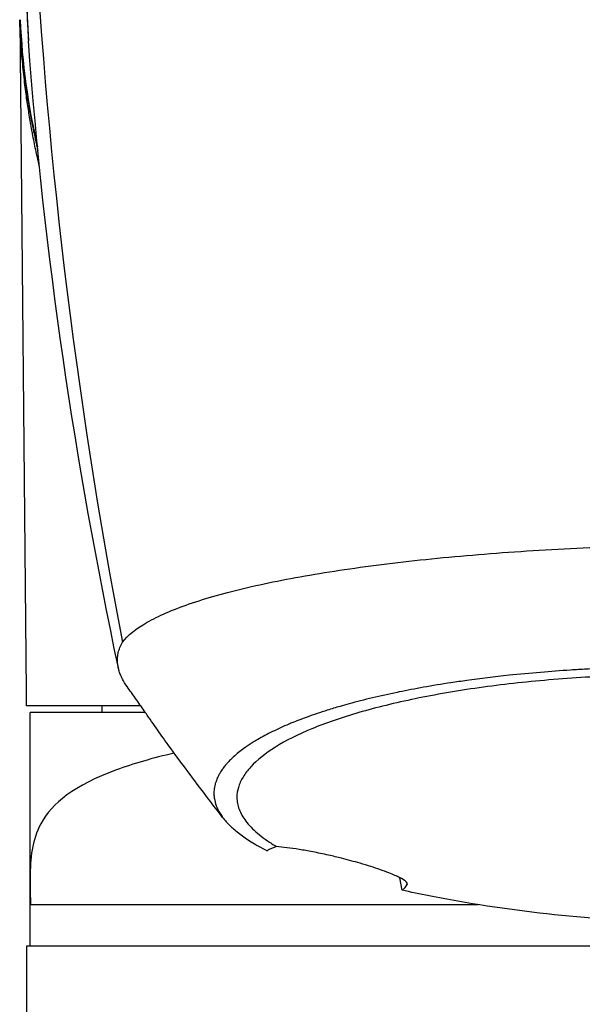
# Model space of a CAD drawing. Header units: millimetres. Extents: x 0 to 7374, y 0 to 4200.
# Tile 214 of 256: x 1987 to 2028, y 2845 to 2916. Entities that reach past the tile are written whole.
import ezdxf

# ---------------------------------------------------------------- set-up
doc = ezdxf.new("R2010")
doc.units = ezdxf.units.MM
doc.header["$LTSCALE"] = 0.2

# ---------------------------------------------------------------- blocks, each defined once
blk = doc.blocks.new('A$C98759802')
for p, q in [((-49.512, 2009), (-49.039, 1959.999)), ((-10.997, 1960.869), (-10.997, 1960.869)), ((-49.039, 1959.999), (-49.029, 1959)), ((-40.699, 1959), (-49.029, 1959)), ((-40.354, 1958.5), (-48.75, 1958.5)), ((-48.75, 1946.24), (-48.75, 1958.5)), ((-43.5, 1958.5), (-43.5, 1959)), ((-31.79, 1955.345), (-31.79, 1955.345)), ((-31.51, 1955.555), (-31.51, 1955.555)), ((-21.656, 1945.556), (-21.821, 1946.461)), ((-48.75, 1941.5), (-48.75, 1946.24)), ((-21.293, 1946.075), (-21.283, 1945.969)), ((-48.727, 1944.5), (-16.096, 1944.5)), ((-49, 1941.5), (49, 1941.5)), ((-49, 1708.521), (-49, 1941.5))]:
    blk.add_line(p, q)
for radius, start, end in [(49, 179.99989, 184.13001), (49.511, 182.31508, 193.16635), (49, 238.97333, 238.9735)]:
    blk.add_arc((0, 2011), radius, start, end)
for centre, major_axis, ratio, start_param, end_param in [((-21.504, 1987.38), (13.327, -97.042), 0.246148, 4.359756, 4.925795), ((0.319, 1952.663), (-35.745, -0.01), 0.258893, 0.433549, 0.474056), ((-27.204, 1947.644), (5.39, 0.461), 0.335777, 2.271165, 2.458432)]:
    blk.add_ellipse(centre, major_axis=major_axis, ratio=ratio, start_param=start_param, end_param=end_param)
for points, knots in [([(-48.524, 2017.817), (-48.736, 2016.306), (-48.877, 2014.787), (-48.948, 2013.264), (-48.983, 2012.505), (-49, 2011.744), (-49, 2010.983), (-49, 2010.223), (-48.982, 2009.462), (-48.946, 2008.702), (-48.927, 2008.292), (-48.902, 2007.881), (-48.873, 2007.471)], [0, 0, 0, 0, 0.644104, 0.644104, 0.644104, 0.965519, 0.965519, 0.965519, 1.286728, 1.286728, 1.286728, 1.460175, 1.460175, 1.460175, 1.460175]), ([(-49.512, 2009), (-49.511, 2008.976), (-49.51, 2008.948), (-49.508, 2008.895), (-49.506, 2008.87), (-49.505, 2008.838), (-49.505, 2008.833), (-49.503, 2008.783), (-49.5, 2008.733), (-49.496, 2008.64), (-49.494, 2008.6), (-49.488, 2008.489), (-49.484, 2008.414), (-49.478, 2008.298), (-49.476, 2008.262), (-49.472, 2008.194), (-49.47, 2008.162), (-49.466, 2008.097), (-49.464, 2008.064), (-49.46, 2007.996), (-49.458, 2007.961), (-49.455, 2007.911), (-49.454, 2007.892), (-49.451, 2007.854), (-49.45, 2007.836), (-49.449, 2007.821), (-49.449, 2007.818), (-49.449, 2007.814), (-49.448, 2007.811), (-49.448, 2007.806), (-49.448, 2007.804), (-49.447, 2007.784), (-49.445, 2007.759), (-49.441, 2007.698), (-49.438, 2007.661), (-49.433, 2007.586), (-49.431, 2007.549), (-49.426, 2007.49), (-49.425, 2007.471), (-49.421, 2007.417), (-49.418, 2007.379), (-49.414, 2007.32), (-49.413, 2007.303), (-49.408, 2007.237), (-49.404, 2007.186), (-49.396, 2007.083), (-49.391, 2007.031), (-49.381, 2006.907), (-49.375, 2006.833), (-49.365, 2006.717), (-49.361, 2006.676), (-49.34, 2006.438), (-49.322, 2006.252), (-49.287, 2005.902), (-49.27, 2005.739), (-49.236, 2005.434), (-49.22, 2005.293), (-49.203, 2005.147), (-49.201, 2005.132), (-49.184, 2004.989), (-49.169, 2004.874), (-49.149, 2004.714), (-49.142, 2004.662), (-49.127, 2004.543), (-49.118, 2004.48), (-49.107, 2004.397), (-49.104, 2004.371), (-49.099, 2004.334), (-49.098, 2004.332), (-49.097, 2004.32), (-49.096, 2004.312), (-49.092, 2004.288), (-49.092, 2004.284), (-49.042, 2003.925), (-48.991, 2003.582), (-48.886, 2002.917), (-48.831, 2002.595), (-48.74, 2002.086), (-48.704, 2001.893), (-48.611, 2001.407), (-48.553, 2001.121), (-48.478, 2000.765), (-48.461, 2000.683), (-48.406, 2000.429), (-48.369, 2000.26), (-48.32, 2000.046), (-48.31, 2000), (-48.289, 1999.909), (-48.279, 1999.864), (-48.257, 1999.772), (-48.246, 1999.724), (-48.23, 1999.655), (-48.226, 1999.639), (-48.21, 1999.569), (-48.197, 1999.516), (-48.184, 1999.463)], [0.00000078, 0.00000078, 0.00000078, 0.00000078, 0.00097656, 0.00097656, 0.00170898, 0.00170898, 0.00184631, 0.00184631, 0.00306943, 0.00306943, 0.00390625, 0.00390625, 0.00527206, 0.00527206, 0.00585937, 0.00585937, 0.00634766, 0.00634766, 0.00683594, 0.00683594, 0.00732422, 0.00732422, 0.00752037, 0.00752037, 0.00772635, 0.00772635, 0.0078125, 0.0078125, 0.00805664, 0.00805664, 0.00817108, 0.00817108, 0.00934464, 0.00934464, 0.01045803, 0.01045803, 0.01133467, 0.01133467, 0.01171875, 0.01171875, 0.01241127, 0.01241127, 0.01269531, 0.01269531, 0.0134551, 0.0134551, 0.01416016, 0.01416016, 0.01510977, 0.01510977, 0.015625, 0.015625, 0.01810957, 0.01810957, 0.02060987, 0.02060987, 0.02312578, 0.02312578, 0.0234375, 0.0234375, 0.02596782, 0.02596782, 0.02734375, 0.02734375, 0.02929687, 0.02929687, 0.03027344, 0.03027344, 0.03076172, 0.03076172, 0.03117095, 0.03117095, 0.03125, 0.03125, 0.03713529, 0.03713529, 0.04307967, 0.04307967, 0.046875, 0.046875, 0.05286931, 0.05286931, 0.0546875, 0.0546875, 0.05859375, 0.05859375, 0.05981632, 0.05981632, 0.06104382, 0.06104382, 0.06216713, 0.06216713, 0.0625, 0.0625, 0.06354038, 0.06354038, 0.06354038, 0.06354038]), ([(-48.063, 1998.262), (-48.065, 1998.274), (-48.068, 1998.285), (-48.07, 1998.296), (-48.124, 1998.522), (-48.176, 1998.749), (-48.226, 1998.976), (-48.266, 1999.156), (-48.305, 1999.336), (-48.343, 1999.516), (-48.425, 1999.905), (-48.503, 2000.294), (-48.576, 2000.685), (-48.584, 2000.726), (-48.592, 2000.766), (-48.599, 2000.807), (-48.667, 2001.173), (-48.732, 2001.538), (-48.792, 2001.905), (-48.852, 2002.267), (-48.908, 2002.629), (-48.961, 2002.992), (-48.991, 2003.195), (-49.019, 2003.399), (-49.047, 2003.603), (-49.075, 2003.812), (-49.102, 2004.022), (-49.128, 2004.232), (-49.159, 2004.487), (-49.188, 2004.742), (-49.216, 2004.998), (-49.244, 2005.252), (-49.27, 2005.506), (-49.294, 2005.761), (-49.319, 2006.014), (-49.341, 2006.268), (-49.362, 2006.521), (-49.365, 2006.551), (-49.367, 2006.581), (-49.369, 2006.611), (-49.377, 2006.704), (-49.384, 2006.797), (-49.391, 2006.889), (-49.398, 2006.98), (-49.405, 2007.071), (-49.412, 2007.162), (-49.418, 2007.251), (-49.424, 2007.34), (-49.43, 2007.43), (-49.432, 2007.465), (-49.435, 2007.501), (-49.437, 2007.537), (-49.441, 2007.592), (-49.444, 2007.646), (-49.447, 2007.701), (-49.448, 2007.707), (-49.448, 2007.714), (-49.448, 2007.72), (-49.45, 2007.747), (-49.452, 2007.774), (-49.453, 2007.8), (-49.455, 2007.825), (-49.456, 2007.85), (-49.458, 2007.875), (-49.461, 2007.938), (-49.465, 2008.001), (-49.468, 2008.064), (-49.472, 2008.136), (-49.476, 2008.207), (-49.48, 2008.279), (-49.482, 2008.332), (-49.485, 2008.385), (-49.488, 2008.438), (-49.49, 2008.48), (-49.492, 2008.523), (-49.494, 2008.566), (-49.496, 2008.615), (-49.498, 2008.664), (-49.5, 2008.713), (-49.502, 2008.762), (-49.504, 2008.812), (-49.506, 2008.861), (-49.508, 2008.903), (-49.51, 2008.945), (-49.511, 2008.987), (-49.512, 2008.991), (-49.512, 2008.996), (-49.512, 2009)], [0.92980681, 0.92980681, 0.92980681, 0.92980681, 0.93002709, 0.93002709, 0.93002709, 0.93454163, 0.93454163, 0.93454163, 0.93811403, 0.93811403, 0.93811403, 0.94583116, 0.94583116, 0.94583116, 0.94663845, 0.94663845, 0.94663845, 0.95385832, 0.95385832, 0.95385832, 0.9609797, 0.9609797, 0.9609797, 0.96497502, 0.96497502, 0.96497502, 0.9690758, 0.9690758, 0.9690758, 0.97405456, 0.97405456, 0.97405456, 0.9790092, 0.9790092, 0.9790092, 0.98394083, 0.98394083, 0.98394083, 0.98452512, 0.98452512, 0.98452512, 0.9863293, 0.9863293, 0.9863293, 0.98810086, 0.98810086, 0.98810086, 0.98983667, 0.98983667, 0.98983667, 0.99053607, 0.99053607, 0.99053607, 0.99159324, 0.99159324, 0.99159324, 0.99171906, 0.99171906, 0.99171906, 0.99223662, 0.99223662, 0.99223662, 0.99272183, 0.99272183, 0.99272183, 0.99394257, 0.99394257, 0.99394257, 0.99533496, 0.99533496, 0.99533496, 0.99636092, 0.99636092, 0.99636092, 0.99719007, 0.99719007, 0.99719007, 0.99814628, 0.99814628, 0.99814628, 0.9990989, 0.9990989, 0.9990989, 0.99991561, 0.99991561, 0.99991561, 0.99999959, 0.99999959, 0.99999959, 0.99999959]), ([(-42.026, 1963.621), (-41.646, 1964.123), (-41.041, 1964.61), (-39.815, 1965.31), (-39.355, 1965.54), (-38.33, 1965.986), (-37.765, 1966.204), (-35.93, 1966.84), (-34.51, 1967.24), (-32.124, 1967.798), (-31.287, 1967.977), (-29.532, 1968.321), (-28.616, 1968.485), (-25.76, 1968.955), (-23.714, 1969.237), (-19.399, 1969.732), (-17.13, 1969.946), (-13.605, 1970.211), (-12.411, 1970.291), (-9.989, 1970.429), (-8.763, 1970.489), (-6.286, 1970.589), (-5.035, 1970.628), (-2.517, 1970.681), (-1.251, 1970.695), (0.032, 1970.696)], [89.015206, 89.015206, 89.015206, 89.015206, 98.060919, 98.060919, 102.583776, 102.583776, 107.106633, 107.106633, 116.152347, 116.152347, 120.675204, 120.675204, 125.198061, 125.198061, 134.243774, 134.243774, 143.289488, 143.289488, 147.812345, 147.812345, 152.335202, 152.335202, 156.858059, 156.858059, 161.380916, 161.380916, 161.380916, 161.380916]), ([(-41.685, 1960.394), (-41.815, 1960.575), (-41.928, 1960.757), (-42.082, 1961.053), (-42.134, 1961.167), (-42.218, 1961.382), (-42.251, 1961.481), (-42.284, 1961.601), (-42.29, 1961.623), (-42.317, 1961.729), (-42.335, 1961.812), (-42.361, 1961.968), (-42.371, 1962.044), (-42.383, 1962.18), (-42.386, 1962.244), (-42.388, 1962.364), (-42.387, 1962.42), (-42.381, 1962.525), (-42.377, 1962.574), (-42.361, 1962.704), (-42.346, 1962.789), (-42.297, 1962.999), (-42.257, 1963.124), (-42.157, 1963.374), (-42.097, 1963.498), (-42.026, 1963.621)], [1.149753, 1.149753, 1.149753, 1.149753, 1.437922, 1.437922, 1.621493, 1.621493, 1.784251, 1.784251, 1.819395, 1.819395, 1.951586, 1.951586, 2.06324, 2.06324, 2.16079, 2.16079, 2.246193, 2.246193, 2.322498, 2.322498, 2.460658, 2.460658, 2.666555, 2.666555, 2.872273, 2.872273, 2.872273, 2.872273]), ([(0.025, 1961.875), (-0.767, 1961.875), (-1.56, 1961.87), (-2.351, 1961.86), (-2.541, 1961.857), (-2.731, 1961.854), (-2.92, 1961.851), (-3.52, 1961.841), (-4.119, 1961.827), (-4.715, 1961.81), (-5.093, 1961.799), (-5.47, 1961.786), (-5.845, 1961.772), (-6.251, 1961.757), (-6.656, 1961.741), (-7.059, 1961.722), (-7.447, 1961.704), (-7.834, 1961.684), (-8.219, 1961.663), (-8.605, 1961.642), (-8.989, 1961.619), (-9.371, 1961.594), (-10.105, 1961.546), (-10.833, 1961.492), (-11.553, 1961.431), (-12.331, 1961.366), (-13.099, 1961.293), (-13.856, 1961.213), (-14.907, 1961.101), (-15.937, 1960.976), (-16.94, 1960.836), (-17.328, 1960.783), (-17.712, 1960.727), (-18.091, 1960.669), (-18.772, 1960.565), (-19.439, 1960.455), (-20.091, 1960.339), (-20.692, 1960.231), (-21.282, 1960.119), (-21.857, 1960.001), (-21.904, 1959.992), (-21.952, 1959.982), (-22, 1959.972), (-22.62, 1959.844), (-23.223, 1959.71), (-23.809, 1959.57), (-24.394, 1959.431), (-24.962, 1959.286), (-25.511, 1959.135), (-25.733, 1959.075), (-25.951, 1959.013), (-26.167, 1958.951), (-26.484, 1958.859), (-26.794, 1958.765), (-27.098, 1958.67), (-27.606, 1958.51), (-28.095, 1958.345), (-28.562, 1958.175), (-28.975, 1958.026), (-29.372, 1957.872), (-29.751, 1957.716), (-29.8, 1957.695), (-29.849, 1957.675), (-29.897, 1957.655), (-30.32, 1957.477), (-30.72, 1957.295), (-31.097, 1957.11), (-31.474, 1956.925), (-31.828, 1956.736), (-32.157, 1956.544), (-32.278, 1956.473), (-32.396, 1956.402), (-32.51, 1956.331), (-32.707, 1956.208), (-32.895, 1956.084), (-33.072, 1955.958), (-33.352, 1955.76), (-33.607, 1955.56), (-33.837, 1955.357), (-33.952, 1955.255), (-34.06, 1955.154), (-34.163, 1955.051), (-34.234, 1954.98), (-34.302, 1954.908), (-34.366, 1954.836), (-34.395, 1954.805), (-34.422, 1954.773), (-34.449, 1954.742), (-34.494, 1954.69), (-34.537, 1954.638), (-34.579, 1954.586), (-34.615, 1954.541), (-34.65, 1954.495), (-34.684, 1954.45), (-34.689, 1954.443), (-34.693, 1954.437), (-34.698, 1954.43), (-34.736, 1954.378), (-34.773, 1954.325), (-34.807, 1954.273), (-34.842, 1954.22), (-34.875, 1954.168), (-34.907, 1954.115), (-34.918, 1954.096), (-34.929, 1954.077), (-34.94, 1954.059), (-34.96, 1954.025), (-34.979, 1953.991), (-34.997, 1953.957), (-35.025, 1953.904), (-35.052, 1953.851), (-35.077, 1953.798), (-35.127, 1953.692), (-35.171, 1953.585), (-35.208, 1953.479), (-35.232, 1953.409), (-35.253, 1953.339), (-35.272, 1953.269), (-35.309, 1953.126), (-35.335, 1952.984), (-35.348, 1952.842), (-35.36, 1952.722), (-35.362, 1952.601), (-35.357, 1952.482), (-35.352, 1952.392), (-35.343, 1952.302), (-35.329, 1952.213), (-35.302, 1952.045), (-35.258, 1951.878), (-35.196, 1951.712), (-35.182, 1951.673), (-35.167, 1951.635), (-35.15, 1951.596), (-35.065, 1951.392), (-34.952, 1951.19), (-34.814, 1950.988), (-34.675, 1950.786), (-34.51, 1950.586), (-34.319, 1950.387), (-34.271, 1950.338), (-34.222, 1950.288), (-34.171, 1950.239), (-34.163, 1950.23), (-34.154, 1950.222), (-34.145, 1950.214), (-34.103, 1950.173), (-34.059, 1950.132), (-34.014, 1950.091), (-33.905, 1949.992), (-33.791, 1949.894), (-33.67, 1949.797), (-33.549, 1949.699), (-33.421, 1949.603), (-33.288, 1949.506), (-33.154, 1949.41), (-33.014, 1949.314), (-32.868, 1949.219), (-32.722, 1949.124), (-32.57, 1949.029), (-32.412, 1948.936), (-32.325, 1948.884), (-32.237, 1948.833), (-32.147, 1948.783), (-32.136, 1948.777), (-32.126, 1948.771), (-32.117, 1948.765)], [0, 0, 0, 0, 2.300382, 2.300382, 2.300382, 2.853338, 2.853338, 2.853338, 4.600802, 4.600802, 4.600802, 5.706663, 5.706663, 5.706663, 6.901383, 6.901383, 6.901383, 8.051561, 8.051561, 8.051561, 9.201655, 9.201655, 9.201655, 11.413276, 11.413276, 11.413276, 13.802193, 13.802193, 13.802193, 17.119845, 17.119845, 17.119845, 18.402613, 18.402613, 18.402613, 20.702656, 20.702656, 20.702656, 22.826377, 22.826377, 22.826377, 23.002676, 23.002676, 23.002676, 25.302707, 25.302707, 25.302707, 27.602642, 27.602642, 27.602642, 28.532882, 28.532882, 28.532882, 29.902478, 29.902478, 29.902478, 32.20239, 32.20239, 32.20239, 34.239368, 34.239368, 34.239368, 34.50219, 34.50219, 34.50219, 36.801971, 36.801971, 36.801971, 39.101748, 39.101748, 39.101748, 39.945852, 39.945852, 39.945852, 41.401454, 41.401454, 41.401454, 43.701345, 43.701345, 43.701345, 44.851319, 44.851319, 44.851319, 45.652349, 45.652349, 45.652349, 46.001253, 46.001253, 46.001253, 46.576087, 46.576087, 46.576087, 47.078981, 47.078981, 47.078981, 47.150877, 47.150877, 47.150877, 47.725919, 47.725919, 47.725919, 48.301044, 48.301044, 48.301044, 48.505614, 48.505614, 48.505614, 48.875957, 48.875957, 48.875957, 49.450919, 49.450919, 49.450919, 50.600938, 50.600938, 50.600938, 51.358888, 51.358888, 51.358888, 52.900715, 52.900715, 52.900715, 54.212172, 54.212172, 54.212172, 55.200557, 55.200557, 55.200557, 57.065475, 57.065475, 57.065475, 57.500731, 57.500731, 57.500731, 59.800907, 59.800907, 59.800907, 62.100707, 62.100707, 62.100707, 62.675653, 62.675653, 62.675653, 62.772168, 62.772168, 62.772168, 63.250622, 63.250622, 63.250622, 64.400678, 64.400678, 64.400678, 65.550834, 65.550834, 65.550834, 66.70102, 66.70102, 66.70102, 67.851166, 67.851166, 67.851166, 68.478987, 68.478987, 68.478987, 68.552026, 68.552026, 68.552026, 68.552026]), ([(-0.021, 1961.318), (-0.95, 1961.318), (-1.878, 1961.309), (-3.728, 1961.272), (-4.649, 1961.244), (-7.393, 1961.134), (-9.195, 1961.023), (-12.7, 1960.723), (-14.402, 1960.535), (-17.667, 1960.076), (-19.225, 1959.807), (-22.156, 1959.202), (-23.529, 1958.865), (-26.051, 1958.133), (-27.201, 1957.737), (-29.24, 1956.897), (-30.127, 1956.452), (-31.614, 1955.52), (-32.216, 1955.035), (-32.783, 1954.419), (-32.887, 1954.295), (-33.077, 1954.047), (-33.162, 1953.923), (-33.39, 1953.549), (-33.504, 1953.298), (-33.652, 1952.807), (-33.689, 1952.565), (-33.689, 1952.326)], [0, 0, 0, 0, 2.853418, 2.853418, 5.706836, 5.706836, 11.413672, 11.413672, 17.120508, 17.120508, 22.827344, 22.827344, 28.53418, 28.53418, 34.241016, 34.241016, 39.947852, 39.947852, 45.654688, 45.654688, 47.081397, 47.081397, 48.508106, 48.508106, 51.361524, 51.361524, 54.127172, 54.127172, 54.127172, 54.127172]), ([(-34.67, 1950.792), (-34.673, 1950.795), (-34.675, 1950.799), (-34.682, 1950.807), (-34.686, 1950.812), (-34.701, 1950.831), (-34.712, 1950.846), (-34.757, 1950.904), (-34.791, 1950.948), (-34.928, 1951.124), (-35.03, 1951.256), (-35.439, 1951.787), (-35.747, 1952.19), (-36.979, 1953.811), (-37.904, 1955.055), (-39.108, 1956.728), (-39.399, 1957.137), (-39.833, 1957.752), (-39.977, 1957.958), (-40.192, 1958.266), (-40.263, 1958.369), (-40.369, 1958.522), (-40.405, 1958.573), (-40.547, 1958.778), (-40.647, 1958.924), (-40.854, 1959.222), (-40.96, 1959.374), (-41.271, 1959.815), (-41.477, 1960.105), (-41.685, 1960.394)], [0, 0, 0, 0, 0.001422, 0.001422, 0.003388, 0.003388, 0.009289, 0.009289, 0.02699, 0.02699, 0.080094, 0.080094, 0.23943, 0.23943, 0.717828, 0.717828, 0.871321, 0.871321, 0.94774, 0.94774, 0.985789, 0.985789, 1.004612, 1.004612, 1.061717, 1.061717, 1.12097, 1.12097, 1.23446, 1.23446, 1.23446, 1.23446]), ([(-38.25, 1955.544), (-39.821, 1955.179), (-41.231, 1954.773), (-45.547, 1953.186), (-47.161, 1951.89), (-48.627, 1949.178), (-48.739, 1947.86), (-48.752, 1946.066), (-48.746, 1945.613), (-48.734, 1944.916), (-48.73, 1944.713), (-48.727, 1944.5)], [-34.137449, -34.137449, -34.137449, -34.137449, -33.353742, -33.353742, -31.403334, -31.403334, -29.820987, -29.820987, -29.383645, -29.383645, -29.217906, -29.217906, -29.217906, -29.217906]), ([(-33.689, 1952.326), (-33.689, 1952.326), (-33.689, 1952.326), (-33.689, 1952.325), (-33.689, 1952.325), (-33.689, 1952.325), (-33.689, 1952.325), (-33.689, 1952.325), (-33.689, 1952.325), (-33.689, 1952.325), (-33.689, 1952.325), (-33.689, 1952.324), (-33.689, 1952.324), (-33.689, 1952.32), (-33.689, 1952.316), (-33.689, 1952.295), (-33.689, 1952.277), (-33.688, 1952.242), (-33.687, 1952.224), (-33.679, 1952.062), (-33.658, 1951.918), (-33.59, 1951.63), (-33.543, 1951.486), (-33.359, 1951.052), (-33.182, 1950.765), (-32.71, 1950.18), (-32.407, 1949.883), (-31.867, 1949.445), (-31.673, 1949.3), (-31.36, 1949.085), (-31.252, 1949.014), (-31.03, 1948.872), (-30.915, 1948.801), (-30.796, 1948.731)], [1.303357, 1.303357, 1.303357, 1.303357, 1.303375, 1.303375, 1.303415, 1.303415, 1.303495, 1.303495, 1.303575, 1.303575, 1.303734, 1.303734, 1.30437, 1.30437, 1.308574, 1.308574, 1.33079, 1.33079, 1.352995, 1.352995, 1.532862, 1.532862, 1.714059, 1.714059, 2.080285, 2.080285, 2.468817, 2.468817, 2.663042, 2.663042, 2.76014, 2.76014, 2.857221, 2.857221, 2.857221, 2.857221]), ([(-27, 1948.103), (-27.401, 1948.193), (-27.789, 1948.274), (-28.504, 1948.412), (-28.832, 1948.47), (-29.779, 1948.624), (-30.335, 1948.693), (-30.796, 1948.731)], [0.000001, 0.000001, 0.000001, 0.000001, 0.1271329, 0.1271329, 0.2458855, 0.2458855, 0.4917709, 0.4917709, 0.4917709, 0.4917709]), ([(-21.283, 1945.969), (-21.253, 1946.026), (-21.291, 1946.103), (-21.498, 1946.277), (-21.639, 1946.367), (-22.034, 1946.572), (-22.291, 1946.688), (-22.807, 1946.893), (-23.029, 1946.976), (-23.475, 1947.132), (-23.69, 1947.203), (-24.169, 1947.355), (-24.433, 1947.435), (-25.145, 1947.641), (-25.598, 1947.763), (-26.374, 1947.958), (-26.69, 1948.033), (-27, 1948.103)], [0.000001, 0.000001, 0.000001, 0.000001, 0.197273, 0.197273, 0.35304, 0.35304, 0.511664, 0.511664, 0.610998, 0.610998, 0.692664, 0.692664, 0.782539, 0.782539, 0.924801, 0.924801, 1.023327, 1.023327, 1.023327, 1.023327]), ([(-21.656, 1945.556), (-21.591, 1945.578), (-21.528, 1945.623), (-21.404, 1945.761), (-21.343, 1945.854), (-21.283, 1945.969)], [-0.7990504, -0.7990504, -0.7990504, -0.7990504, -0.3995257, -0.3995257, -0.000001, -0.000001, -0.000001, -0.000001]), ([(17.613, 1944.749), (8.925, 1943.244), (-0.104, 1942.796), (-11.83, 1943.87), (-14.733, 1944.254), (-17.592, 1944.749)], [0, 0, 0, 0, 2.656433, 2.656433, 3.53302, 3.53302, 3.53302, 3.53302])]:
    blk.add_open_spline(points, degree=3, knots=knots)
for points in [[(-42.325, 1961.769), (-45.465, 1976.697), (-47.745, 1991.847), (-48.873, 2007.471)], [(-17.59, 1944.75), (-19.017, 1944.995), (-20.376, 1945.267), (-21.656, 1945.556)]]:
    blk.add_open_spline(points, degree=3)

msp = doc.modelspace()

# ---------------------------------------------------------------- block references
msp.add_blockref('A$C98759802', (2036.257, 907.397))

doc.saveas('drawing.dxf')
